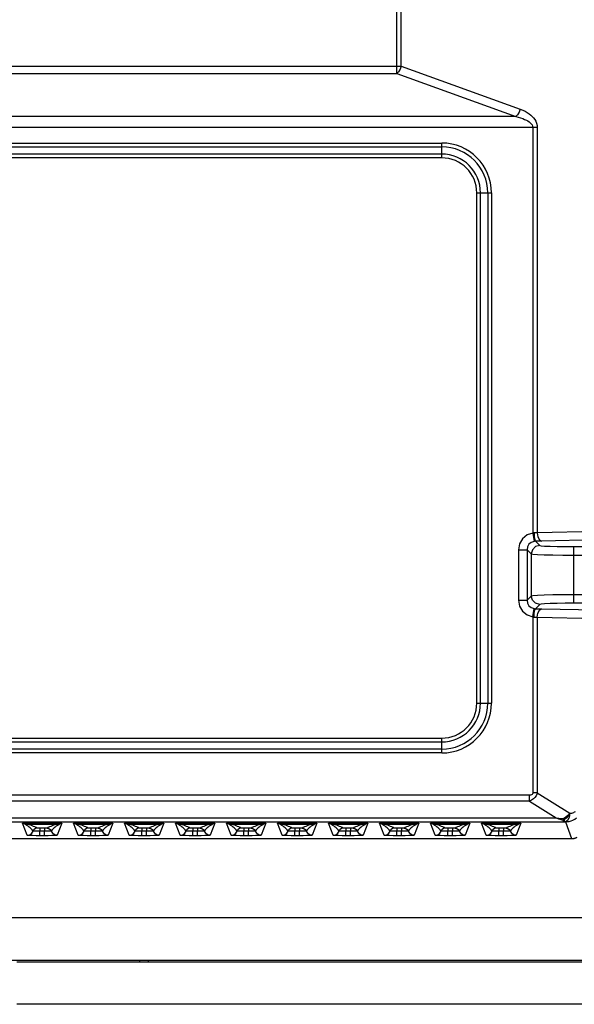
# Model space of a CAD drawing. Header units: millimetres. Extents: x 26456 to 27930, y -18123 to -17119.
# Tile 31 of 96: x 26656 to 26722, y -17450 to -17334. Entities that reach past the tile are written whole.
import ezdxf

# ---------------------------------------------------------------- set-up
doc = ezdxf.new("R2010")
doc.units = ezdxf.units.MM
for name, color, linetype in [('HG1-Y31201-Y31202SOLIDLINE', 7, 'Continuous'), ('LJ-Y31201-23SOLIDLINE', 7, 'Continuous'), ('LJ-Y31201-27SOLIDLINE', 7, 'Continuous'), ('LJ-Y31202-13SOLIDLINE', 7, 'Continuous')]:
    doc.layers.add(name, color=color, linetype=linetype)

msp = doc.modelspace()

# ---------------------------------------------------------------- linework, layer by layer
at = {"layer": 'HG1-Y31201-Y31202SOLIDLINE', "color": 7}
for p, q in [((26700.63, -17340.61), (26700.63, -17277.24)), ((26701.16, -17339.75), (26701.16, -17278.15)), ((26611.5, -17339.75), (26701.16, -17339.75)), ((26611.5, -17340.61), (26700.63, -17340.61)), ((26700.63, -17340.61), (26714.63, -17345.67)), ((26701.16, -17339.75), (26715.16, -17344.8)), ((26714.63, -17345.67), (26597.21, -17345.67)), ((26717.16, -17346.96), (26594.68, -17346.96)), ((26716.63, -17346.96), (26716.63, -17394.66)), ((26717.16, -17346.96), (26717.16, -17394.62)), ((26605.92, -17348.8), (26705.92, -17348.8)), ((26705.92, -17350.53), (26705.92, -17348.8)), ((26605.92, -17349.23), (26705.92, -17349.23)), ((26705.92, -17350.09), (26605.92, -17350.09)), ((26705.92, -17350.53), (26605.92, -17350.53)), ((26710.06, -17354.66), (26711.79, -17354.66)), ((26710.06, -17414.66), (26710.06, -17354.66)), ((26710.49, -17414.66), (26710.49, -17354.66)), ((26711.36, -17354.66), (26711.36, -17414.66)), ((26711.79, -17354.66), (26711.79, -17414.66)), ((26716.63, -17394.66), (26716.79, -17395.64)), ((26736.44, -17394.2), (26717.16, -17394.62)), ((26716.95, -17395.63), (26717.45, -17396.12)), ((26736.97, -17395.2), (26717.69, -17395.62)), ((26721.45, -17396.26), (26732.4, -17396.26)), ((26721.45, -17402.93), (26721.45, -17396.26)), ((26714.96, -17396.63), (26715.96, -17396.63)), ((26714.96, -17396.63), (26714.96, -17402.56)), ((26715.96, -17396.63), (26716.45, -17397.12)), ((26715.96, -17396.63), (26715.96, -17402.56)), ((26716.45, -17397.12), (26716.45, -17402.07)), ((26721.45, -17397.26), (26732.4, -17397.26)), ((26716.45, -17402.07), (26715.96, -17402.56)), ((26732.4, -17401.93), (26721.45, -17401.93)), ((26714.96, -17402.56), (26715.96, -17402.56)), ((26717.45, -17403.07), (26716.95, -17403.56)), ((26732.4, -17402.93), (26721.45, -17402.93)), ((26716.63, -17404.53), (26716.79, -17403.55)), ((26717.69, -17403.57), (26736.97, -17403.99)), ((26716.63, -17404.53), (26716.63, -17425.23)), ((26717.16, -17404.57), (26736.44, -17404.99)), ((26717.16, -17404.57), (26717.16, -17425.23)), ((26710.06, -17414.66), (26711.79, -17414.66)), ((26605.92, -17418.8), (26705.92, -17418.8)), ((26605.92, -17419.23), (26705.92, -17419.23)), ((26705.92, -17420.53), (26705.92, -17418.8)), ((26705.92, -17420.09), (26605.92, -17420.09)), ((26705.92, -17420.53), (26605.92, -17420.53)), ((26717.16, -17425.23), (26716.63, -17425.23)), ((26717.16, -17425.23), (26720.99, -17427.62)), ((26716.25, -17425.51), (26595.59, -17425.51)), ((26716.25, -17426.22), (26595.59, -17426.22)), ((26716.25, -17426.22), (26716.25, -17425.51)), ((26716.25, -17426.22), (26719.39, -17428.18)), ((26591.54, -17428.62), (26720.31, -17428.62)), ((26592.45, -17428.18), (26719.39, -17428.18)), ((26720.31, -17428.62), (26720.48, -17428.62)), ((26720.48, -17428.62), (26721.19, -17430.59)), ((26661.22, -17428.78), (26656.62, -17428.78)), ((26657.16, -17430.22), (26656.62, -17428.78)), ((26660.74, -17428.93), (26657.11, -17428.93)), ((26658.66, -17429.39), (26658.52, -17429.39)), ((26659.27, -17429.39), (26658.66, -17429.39)), ((26658.66, -17429.39), (26658.66, -17429.75)), ((26658.66, -17430.27), (26658.66, -17429.75)), ((26659.18, -17429.39), (26659.18, -17429.75)), ((26659.18, -17430.27), (26659.18, -17429.75)), ((26659.4, -17429.39), (26659.27, -17429.39)), ((26661.22, -17428.78), (26660.68, -17430.22)), ((26667.22, -17428.78), (26662.62, -17428.78)), ((26663.16, -17430.22), (26662.62, -17428.78)), ((26666.74, -17428.93), (26663.11, -17428.93)), ((26664.66, -17429.39), (26664.52, -17429.39)), ((26665.27, -17429.39), (26664.66, -17429.39)), ((26664.66, -17429.39), (26664.66, -17429.75)), ((26664.66, -17430.27), (26664.66, -17429.75)), ((26665.18, -17429.39), (26665.18, -17429.75)), ((26665.18, -17430.27), (26665.18, -17429.75)), ((26665.4, -17429.39), (26665.27, -17429.39)), ((26667.22, -17428.78), (26666.68, -17430.22)), ((26673.22, -17428.78), (26668.62, -17428.78)), ((26669.16, -17430.22), (26668.62, -17428.78)), ((26672.74, -17428.93), (26669.11, -17428.93)), ((26670.66, -17429.39), (26670.52, -17429.39)), ((26671.27, -17429.39), (26670.66, -17429.39)), ((26670.66, -17429.39), (26670.66, -17429.75)), ((26670.66, -17430.27), (26670.66, -17429.75)), ((26671.18, -17429.39), (26671.18, -17429.75)), ((26671.18, -17430.27), (26671.18, -17429.75)), ((26671.4, -17429.39), (26671.27, -17429.39)), ((26673.22, -17428.78), (26672.68, -17430.22)), ((26679.22, -17428.78), (26674.62, -17428.78)), ((26675.16, -17430.22), (26674.62, -17428.78)), ((26678.74, -17428.93), (26675.11, -17428.93)), ((26676.66, -17429.39), (26676.52, -17429.39)), ((26677.27, -17429.39), (26676.66, -17429.39)), ((26676.66, -17429.39), (26676.66, -17429.75)), ((26676.66, -17430.27), (26676.66, -17429.75)), ((26677.18, -17429.39), (26677.18, -17429.75)), ((26677.18, -17430.27), (26677.18, -17429.75)), ((26677.4, -17429.39), (26677.27, -17429.39)), ((26679.22, -17428.78), (26678.68, -17430.22)), ((26685.22, -17428.78), (26680.62, -17428.78)), ((26681.16, -17430.22), (26680.62, -17428.78)), ((26684.74, -17428.93), (26681.11, -17428.93)), ((26682.66, -17429.39), (26682.52, -17429.39)), ((26683.27, -17429.39), (26682.66, -17429.39)), ((26682.66, -17429.39), (26682.66, -17429.75)), ((26682.66, -17430.27), (26682.66, -17429.75)), ((26683.18, -17429.39), (26683.18, -17429.75)), ((26683.18, -17430.27), (26683.18, -17429.75)), ((26683.4, -17429.39), (26683.27, -17429.39)), ((26685.22, -17428.78), (26684.68, -17430.22)), ((26691.22, -17428.78), (26686.62, -17428.78)), ((26687.16, -17430.22), (26686.62, -17428.78)), ((26690.74, -17428.93), (26687.11, -17428.93)), ((26688.66, -17429.39), (26688.52, -17429.39)), ((26689.27, -17429.39), (26688.66, -17429.39)), ((26688.66, -17429.39), (26688.66, -17429.75)), ((26688.66, -17430.27), (26688.66, -17429.75)), ((26689.18, -17429.39), (26689.18, -17429.75)), ((26689.18, -17430.27), (26689.18, -17429.75)), ((26689.4, -17429.39), (26689.27, -17429.39)), ((26691.22, -17428.78), (26690.68, -17430.22)), ((26697.22, -17428.78), (26692.62, -17428.78)), ((26693.16, -17430.22), (26692.62, -17428.78)), ((26696.74, -17428.93), (26693.11, -17428.93)), ((26694.66, -17429.39), (26694.52, -17429.39)), ((26695.27, -17429.39), (26694.66, -17429.39)), ((26694.66, -17429.39), (26694.66, -17429.75)), ((26694.66, -17430.27), (26694.66, -17429.75)), ((26695.18, -17429.39), (26695.18, -17429.75)), ((26695.18, -17430.27), (26695.18, -17429.75)), ((26695.4, -17429.39), (26695.27, -17429.39)), ((26697.22, -17428.78), (26696.68, -17430.22)), ((26703.22, -17428.78), (26698.62, -17428.78)), ((26699.16, -17430.22), (26698.62, -17428.78)), ((26702.74, -17428.93), (26699.11, -17428.93)), ((26700.66, -17429.39), (26700.52, -17429.39)), ((26701.27, -17429.39), (26700.66, -17429.39)), ((26700.66, -17429.39), (26700.66, -17429.75)), ((26700.66, -17430.27), (26700.66, -17429.75)), ((26701.18, -17429.39), (26701.18, -17429.75)), ((26701.18, -17430.27), (26701.18, -17429.75)), ((26701.4, -17429.39), (26701.27, -17429.39)), ((26703.22, -17428.78), (26702.68, -17430.22)), ((26709.22, -17428.78), (26704.62, -17428.78)), ((26705.16, -17430.22), (26704.62, -17428.78)), ((26708.74, -17428.93), (26705.11, -17428.93)), ((26706.66, -17429.39), (26706.52, -17429.39)), ((26707.27, -17429.39), (26706.66, -17429.39)), ((26706.66, -17429.39), (26706.66, -17429.75)), ((26706.66, -17430.27), (26706.66, -17429.75)), ((26707.18, -17429.39), (26707.18, -17429.75)), ((26707.18, -17430.27), (26707.18, -17429.75)), ((26707.4, -17429.39), (26707.27, -17429.39)), ((26709.22, -17428.78), (26708.68, -17430.22)), ((26715.22, -17428.78), (26710.62, -17428.78)), ((26711.16, -17430.22), (26710.62, -17428.78)), ((26714.74, -17428.93), (26711.11, -17428.93)), ((26712.66, -17429.39), (26712.52, -17429.39)), ((26713.27, -17429.39), (26712.66, -17429.39)), ((26712.66, -17429.39), (26712.66, -17429.75)), ((26712.66, -17430.27), (26712.66, -17429.75)), ((26713.18, -17429.39), (26713.18, -17429.75)), ((26713.18, -17430.27), (26713.18, -17429.75)), ((26713.4, -17429.39), (26713.27, -17429.39)), ((26715.22, -17428.78), (26714.68, -17430.22)), ((26590.65, -17430.59), (26721.19, -17430.59)), ((26590.65, -17430.6), (26721.19, -17430.6)), ((26659.18, -17430.27), (26658.66, -17430.27)), ((26665.18, -17430.27), (26664.66, -17430.27)), ((26671.18, -17430.27), (26670.66, -17430.27)), ((26677.18, -17430.27), (26676.66, -17430.27)), ((26683.18, -17430.27), (26682.66, -17430.27)), ((26689.18, -17430.27), (26688.66, -17430.27)), ((26695.18, -17430.27), (26694.66, -17430.27)), ((26701.18, -17430.27), (26700.66, -17430.27)), ((26707.18, -17430.27), (26706.66, -17430.27)), ((26713.18, -17430.27), (26712.66, -17430.27)), ((26721.19, -17430.6), (26721.19, -17430.59)), ((26721.19, -17430.6), (26721.52, -17430.6))]:
    msp.add_line(p, q, dxfattribs=at)
for points in [[(26701.16, -17339.75), (26701.03, -17340.1), (26700.84, -17340.4), (26700.63, -17340.61)], [(26715.16, -17344.8), (26715.03, -17345.15), (26714.85, -17345.45), (26714.63, -17345.67)], [(26715.16, -17344.8), (26715.46, -17344.92), (26715.74, -17345.05), (26715.99, -17345.2), (26716.21, -17345.35), (26716.41, -17345.51), (26716.58, -17345.67), (26716.73, -17345.84), (26716.87, -17346.02), (26716.99, -17346.23), (26717.08, -17346.46), (26717.14, -17346.71), (26717.16, -17346.96)], [(26714.63, -17345.67), (26714.93, -17345.74), (26715.21, -17345.82), (26715.46, -17345.9), (26715.68, -17346), (26715.88, -17346.09), (26716.05, -17346.19), (26716.2, -17346.29), (26716.34, -17346.4), (26716.46, -17346.52), (26716.55, -17346.66), (26716.61, -17346.81), (26716.63, -17346.96)], [(26716.63, -17394.66), (26715.97, -17394.89), (26715.43, -17395.34), (26715.08, -17395.94), (26714.96, -17396.63)], [(26716.79, -17394.63), (26716.72, -17394.64), (26716.63, -17394.66)], [(26717.16, -17394.62), (26716.98, -17394.62), (26716.79, -17394.63)], [(26716.79, -17394.63), (26716.82, -17395.12), (26716.88, -17395.48), (26716.95, -17395.63)], [(26717.16, -17394.62), (26717.24, -17395.11), (26717.43, -17395.47), (26717.69, -17395.62)], [(26716.79, -17395.64), (26716.46, -17395.76), (26716.19, -17395.98), (26716.02, -17396.28), (26715.96, -17396.63)], [(26717.45, -17396.12), (26716.95, -17396.26), (26716.59, -17396.62), (26716.45, -17397.12)], [(26716.95, -17395.63), (26716.88, -17395.63), (26716.79, -17395.64)], [(26717.69, -17395.62), (26717.34, -17395.62), (26716.95, -17395.63)], [(26717.45, -17396.12), (26717.62, -17396.16), (26718.03, -17396.19), (26718.67, -17396.22), (26719.49, -17396.24), (26720.44, -17396.26), (26721.45, -17396.26)], [(26716.45, -17397.12), (26716.66, -17397.16), (26717.18, -17397.19), (26717.98, -17397.22), (26719, -17397.24), (26720.18, -17397.25), (26721.45, -17397.26)], [(26721.45, -17401.93), (26720.18, -17401.94), (26719, -17401.95), (26717.98, -17401.97), (26717.18, -17402), (26716.66, -17402.03), (26716.45, -17402.07)], [(26717.45, -17403.07), (26716.95, -17402.93), (26716.59, -17402.57), (26716.45, -17402.07)], [(26714.96, -17402.56), (26715.08, -17403.25), (26715.43, -17403.85), (26715.97, -17404.3), (26716.63, -17404.53)], [(26715.96, -17402.56), (26716.02, -17402.91), (26716.19, -17403.21), (26716.46, -17403.43), (26716.79, -17403.55)], [(26721.45, -17402.93), (26720.44, -17402.93), (26719.49, -17402.95), (26718.67, -17402.97), (26718.03, -17403), (26717.62, -17403.03), (26717.45, -17403.07)], [(26716.79, -17403.55), (26716.85, -17403.56), (26716.9, -17403.56), (26716.95, -17403.56)], [(26716.79, -17404.56), (26716.82, -17404.07), (26716.88, -17403.71), (26716.95, -17403.56)], [(26716.95, -17403.56), (26717.34, -17403.57), (26717.69, -17403.57)], [(26717.16, -17404.57), (26717.24, -17404.08), (26717.43, -17403.72), (26717.69, -17403.57)], [(26716.63, -17404.53), (26716.68, -17404.55), (26716.74, -17404.56), (26716.79, -17404.56)], [(26716.79, -17404.56), (26716.98, -17404.57), (26717.16, -17404.57)], [(26716.63, -17425.23), (26716.63, -17425.29), (26716.6, -17425.35), (26716.56, -17425.41), (26716.48, -17425.47), (26716.38, -17425.5), (26716.25, -17425.51)], [(26717.16, -17425.23), (26717.1, -17425.39), (26717.02, -17425.57), (26716.89, -17425.76), (26716.72, -17425.94), (26716.5, -17426.1), (26716.25, -17426.22)], [(26720.99, -17427.62), (26721.12, -17427.62), (26721.23, -17427.6), (26721.34, -17427.57), (26721.45, -17427.53), (26721.56, -17427.47), (26721.65, -17427.4)], [(26719.39, -17428.18), (26719.71, -17428.22), (26720.01, -17428.25), (26720.28, -17428.26)], [(26719.39, -17428.18), (26719.68, -17428.29), (26719.94, -17428.37), (26720.18, -17428.45)], [(26720.28, -17428.26), (26720.24, -17428.34), (26720.21, -17428.4), (26720.18, -17428.45)], [(26720.18, -17428.45), (26720.23, -17428.43), (26720.28, -17428.42), (26720.34, -17428.4)], [(26720.18, -17428.45), (26720.22, -17428.53), (26720.26, -17428.59), (26720.31, -17428.62)], [(26720.99, -17427.62), (26720.76, -17427.88), (26720.52, -17428.1), (26720.28, -17428.26)], [(26720.34, -17428.4), (26720.32, -17428.36), (26720.3, -17428.31), (26720.28, -17428.26)], [(26720.34, -17428.4), (26720.33, -17428.5), (26720.32, -17428.58), (26720.31, -17428.62)], [(26721.01, -17427.59), (26720.8, -17427.94), (26720.57, -17428.2), (26720.34, -17428.4)], [(26721.01, -17427.59), (26720.93, -17428.11), (26720.74, -17428.48), (26720.48, -17428.62)], [(26720.48, -17428.62), (26720.7, -17428.61), (26720.92, -17428.58), (26721.15, -17428.51), (26721.36, -17428.42), (26721.57, -17428.31), (26721.77, -17428.17)], [(26657.11, -17428.93), (26657, -17428.91), (26656.88, -17428.88), (26656.76, -17428.83), (26656.62, -17428.78)], [(26656.94, -17428.96), (26656.87, -17428.92), (26656.79, -17428.88), (26656.71, -17428.84), (26656.62, -17428.78)], [(26657.11, -17428.93), (26657.05, -17428.93), (26657, -17428.94), (26656.94, -17428.96)], [(26657.87, -17429.72), (26657.76, -17429.59), (26657.64, -17429.47), (26657.52, -17429.35), (26657.4, -17429.25), (26657.28, -17429.15), (26657.13, -17429.05), (26656.94, -17428.96)], [(26658.34, -17429.39), (26658.21, -17429.31), (26658.06, -17429.24), (26657.91, -17429.17), (26657.75, -17429.1), (26657.58, -17429.04), (26657.38, -17428.99), (26657.11, -17428.93)], [(26657.16, -17430.22), (26657.46, -17430.16), (26657.71, -17429.98), (26657.98, -17429.55)], [(26659.18, -17429.75), (26658.55, -17429.75), (26658.44, -17429.74), (26658.32, -17429.74), (26658.2, -17429.74), (26658.08, -17429.74), (26657.98, -17429.73), (26657.9, -17429.73), (26657.87, -17429.72)], [(26658.34, -17429.39), (26658.14, -17429.43), (26657.98, -17429.55)], [(26658.52, -17429.39), (26658.43, -17429.39), (26658.39, -17429.39), (26658.35, -17429.39), (26658.34, -17429.39)], [(26659.97, -17429.72), (26659.97, -17429.73), (26659.94, -17429.73), (26659.89, -17429.73), (26659.82, -17429.74), (26659.71, -17429.74), (26659.57, -17429.74), (26659.39, -17429.74), (26659.18, -17429.75)], [(26659.5, -17429.39), (26659.5, -17429.39), (26659.49, -17429.39), (26659.47, -17429.39), (26659.44, -17429.39), (26659.4, -17429.39)], [(26660.74, -17428.93), (26660.46, -17428.99), (26660.26, -17429.04), (26660.09, -17429.1), (26659.93, -17429.17), (26659.78, -17429.24), (26659.64, -17429.31), (26659.5, -17429.39)], [(26659.5, -17429.39), (26659.7, -17429.43), (26659.87, -17429.55), (26660.13, -17429.98)], [(26660.9, -17428.96), (26660.71, -17429.05), (26660.57, -17429.15), (26660.44, -17429.25), (26660.32, -17429.35), (26660.2, -17429.47), (26660.09, -17429.59), (26659.97, -17429.72)], [(26661.22, -17428.78), (26661.09, -17428.83), (26660.96, -17428.88), (26660.85, -17428.91), (26660.74, -17428.93)], [(26660.74, -17428.93), (26660.79, -17428.93), (26660.85, -17428.94), (26660.9, -17428.96)], [(26661.22, -17428.78), (26661.13, -17428.84), (26661.05, -17428.88), (26660.97, -17428.92), (26660.9, -17428.96)], [(26663.11, -17428.93), (26663, -17428.91), (26662.88, -17428.88), (26662.76, -17428.83), (26662.62, -17428.78)], [(26662.94, -17428.96), (26662.87, -17428.92), (26662.79, -17428.88), (26662.71, -17428.84), (26662.62, -17428.78)], [(26663.11, -17428.93), (26663.05, -17428.93), (26663, -17428.94), (26662.94, -17428.96)], [(26663.87, -17429.72), (26663.76, -17429.59), (26663.64, -17429.47), (26663.52, -17429.35), (26663.4, -17429.25), (26663.28, -17429.15), (26663.13, -17429.05), (26662.94, -17428.96)], [(26664.34, -17429.39), (26664.21, -17429.31), (26664.06, -17429.24), (26663.91, -17429.17), (26663.75, -17429.1), (26663.58, -17429.04), (26663.38, -17428.99), (26663.11, -17428.93)], [(26663.16, -17430.22), (26663.46, -17430.16), (26663.71, -17429.98), (26663.98, -17429.55)], [(26665.18, -17429.75), (26664.55, -17429.75), (26664.44, -17429.74), (26664.32, -17429.74), (26664.2, -17429.74), (26664.08, -17429.74), (26663.98, -17429.73), (26663.9, -17429.73), (26663.87, -17429.72)], [(26664.34, -17429.39), (26664.14, -17429.43), (26663.98, -17429.55)], [(26664.52, -17429.39), (26664.43, -17429.39), (26664.39, -17429.39), (26664.35, -17429.39), (26664.34, -17429.39)], [(26665.97, -17429.72), (26665.97, -17429.73), (26665.94, -17429.73), (26665.89, -17429.73), (26665.82, -17429.74), (26665.71, -17429.74), (26665.57, -17429.74), (26665.39, -17429.74), (26665.18, -17429.75)], [(26665.5, -17429.39), (26665.5, -17429.39), (26665.49, -17429.39), (26665.47, -17429.39), (26665.44, -17429.39), (26665.4, -17429.39)], [(26666.74, -17428.93), (26666.46, -17428.99), (26666.26, -17429.04), (26666.09, -17429.1), (26665.93, -17429.17), (26665.78, -17429.24), (26665.64, -17429.31), (26665.5, -17429.39)], [(26665.5, -17429.39), (26665.7, -17429.43), (26665.87, -17429.55), (26666.13, -17429.98)], [(26666.9, -17428.96), (26666.71, -17429.05), (26666.57, -17429.15), (26666.44, -17429.25), (26666.32, -17429.35), (26666.2, -17429.47), (26666.09, -17429.59), (26665.97, -17429.72)], [(26667.22, -17428.78), (26667.09, -17428.83), (26666.96, -17428.88), (26666.85, -17428.91), (26666.74, -17428.93)], [(26666.74, -17428.93), (26666.79, -17428.93), (26666.85, -17428.94), (26666.9, -17428.96)], [(26667.22, -17428.78), (26667.13, -17428.84), (26667.05, -17428.88), (26666.97, -17428.92), (26666.9, -17428.96)], [(26669.11, -17428.93), (26669, -17428.91), (26668.88, -17428.88), (26668.76, -17428.83), (26668.62, -17428.78)], [(26668.94, -17428.96), (26668.87, -17428.92), (26668.79, -17428.88), (26668.71, -17428.84), (26668.62, -17428.78)], [(26669.11, -17428.93), (26669.05, -17428.93), (26669, -17428.94), (26668.94, -17428.96)], [(26669.87, -17429.72), (26669.76, -17429.59), (26669.64, -17429.47), (26669.52, -17429.35), (26669.4, -17429.25), (26669.28, -17429.15), (26669.13, -17429.05), (26668.94, -17428.96)], [(26670.34, -17429.39), (26670.21, -17429.31), (26670.06, -17429.24), (26669.91, -17429.17), (26669.75, -17429.1), (26669.58, -17429.04), (26669.38, -17428.99), (26669.11, -17428.93)], [(26669.16, -17430.22), (26669.46, -17430.16), (26669.71, -17429.98), (26669.98, -17429.55)], [(26671.18, -17429.75), (26670.55, -17429.75), (26670.44, -17429.74), (26670.32, -17429.74), (26670.2, -17429.74), (26670.08, -17429.74), (26669.98, -17429.73), (26669.9, -17429.73), (26669.87, -17429.72)], [(26670.34, -17429.39), (26670.14, -17429.43), (26669.98, -17429.55)], [(26670.52, -17429.39), (26670.43, -17429.39), (26670.39, -17429.39), (26670.35, -17429.39), (26670.34, -17429.39)], [(26671.97, -17429.72), (26671.97, -17429.73), (26671.94, -17429.73), (26671.89, -17429.73), (26671.82, -17429.74), (26671.71, -17429.74), (26671.57, -17429.74), (26671.39, -17429.74), (26671.18, -17429.75)], [(26671.5, -17429.39), (26671.5, -17429.39), (26671.49, -17429.39), (26671.47, -17429.39), (26671.44, -17429.39), (26671.4, -17429.39)], [(26672.74, -17428.93), (26672.46, -17428.99), (26672.26, -17429.04), (26672.09, -17429.1), (26671.93, -17429.17), (26671.78, -17429.24), (26671.64, -17429.31), (26671.5, -17429.39)], [(26671.5, -17429.39), (26671.7, -17429.43), (26671.87, -17429.55), (26672.13, -17429.98)], [(26672.9, -17428.96), (26672.71, -17429.05), (26672.57, -17429.15), (26672.44, -17429.25), (26672.32, -17429.35), (26672.2, -17429.47), (26672.09, -17429.59), (26671.97, -17429.72)], [(26673.22, -17428.78), (26673.09, -17428.83), (26672.96, -17428.88), (26672.85, -17428.91), (26672.74, -17428.93)], [(26672.74, -17428.93), (26672.79, -17428.93), (26672.85, -17428.94), (26672.9, -17428.96)], [(26673.22, -17428.78), (26673.13, -17428.84), (26673.05, -17428.88), (26672.97, -17428.92), (26672.9, -17428.96)], [(26675.11, -17428.93), (26675, -17428.91), (26674.88, -17428.88), (26674.76, -17428.83), (26674.62, -17428.78)], [(26674.94, -17428.96), (26674.87, -17428.92), (26674.79, -17428.88), (26674.71, -17428.84), (26674.62, -17428.78)], [(26675.11, -17428.93), (26675.05, -17428.93), (26675, -17428.94), (26674.94, -17428.96)], [(26675.87, -17429.72), (26675.76, -17429.59), (26675.64, -17429.47), (26675.52, -17429.35), (26675.4, -17429.25), (26675.28, -17429.15), (26675.13, -17429.05), (26674.94, -17428.96)], [(26676.34, -17429.39), (26676.21, -17429.31), (26676.06, -17429.24), (26675.91, -17429.17), (26675.75, -17429.1), (26675.58, -17429.04), (26675.38, -17428.99), (26675.11, -17428.93)], [(26675.16, -17430.22), (26675.46, -17430.16), (26675.71, -17429.98), (26675.98, -17429.55)], [(26677.18, -17429.75), (26676.55, -17429.75), (26676.44, -17429.74), (26676.32, -17429.74), (26676.2, -17429.74), (26676.08, -17429.74), (26675.98, -17429.73), (26675.9, -17429.73), (26675.87, -17429.72)], [(26676.34, -17429.39), (26676.14, -17429.43), (26675.98, -17429.55)], [(26676.52, -17429.39), (26676.43, -17429.39), (26676.39, -17429.39), (26676.35, -17429.39), (26676.34, -17429.39)], [(26677.97, -17429.72), (26677.97, -17429.73), (26677.94, -17429.73), (26677.89, -17429.73), (26677.82, -17429.74), (26677.71, -17429.74), (26677.57, -17429.74), (26677.39, -17429.74), (26677.18, -17429.75)], [(26677.5, -17429.39), (26677.5, -17429.39), (26677.49, -17429.39), (26677.47, -17429.39), (26677.44, -17429.39), (26677.4, -17429.39)], [(26678.74, -17428.93), (26678.46, -17428.99), (26678.26, -17429.04), (26678.09, -17429.1), (26677.93, -17429.17), (26677.78, -17429.24), (26677.64, -17429.31), (26677.5, -17429.39)], [(26677.5, -17429.39), (26677.7, -17429.43), (26677.87, -17429.55), (26678.13, -17429.98)], [(26678.9, -17428.96), (26678.71, -17429.05), (26678.57, -17429.15), (26678.44, -17429.25), (26678.32, -17429.35), (26678.2, -17429.47), (26678.09, -17429.59), (26677.97, -17429.72)], [(26679.22, -17428.78), (26679.09, -17428.83), (26678.96, -17428.88), (26678.85, -17428.91), (26678.74, -17428.93)], [(26678.74, -17428.93), (26678.79, -17428.93), (26678.85, -17428.94), (26678.9, -17428.96)], [(26679.22, -17428.78), (26679.13, -17428.84), (26679.05, -17428.88), (26678.97, -17428.92), (26678.9, -17428.96)], [(26681.11, -17428.93), (26681, -17428.91), (26680.88, -17428.88), (26680.76, -17428.83), (26680.62, -17428.78)], [(26680.94, -17428.96), (26680.87, -17428.92), (26680.79, -17428.88), (26680.71, -17428.84), (26680.62, -17428.78)], [(26681.11, -17428.93), (26681.05, -17428.93), (26681, -17428.94), (26680.94, -17428.96)], [(26681.87, -17429.72), (26681.76, -17429.59), (26681.64, -17429.47), (26681.52, -17429.35), (26681.4, -17429.25), (26681.28, -17429.15), (26681.13, -17429.05), (26680.94, -17428.96)], [(26682.34, -17429.39), (26682.21, -17429.31), (26682.06, -17429.24), (26681.91, -17429.17), (26681.75, -17429.1), (26681.58, -17429.04), (26681.38, -17428.99), (26681.11, -17428.93)], [(26681.16, -17430.22), (26681.46, -17430.16), (26681.71, -17429.98), (26681.98, -17429.55)], [(26683.18, -17429.75), (26682.55, -17429.75), (26682.44, -17429.74), (26682.32, -17429.74), (26682.2, -17429.74), (26682.08, -17429.74), (26681.98, -17429.73), (26681.9, -17429.73), (26681.87, -17429.72)], [(26682.34, -17429.39), (26682.14, -17429.43), (26681.98, -17429.55)], [(26682.52, -17429.39), (26682.43, -17429.39), (26682.39, -17429.39), (26682.35, -17429.39), (26682.34, -17429.39)], [(26683.97, -17429.72), (26683.97, -17429.73), (26683.94, -17429.73), (26683.89, -17429.73), (26683.82, -17429.74), (26683.71, -17429.74), (26683.57, -17429.74), (26683.39, -17429.74), (26683.18, -17429.75)], [(26683.5, -17429.39), (26683.5, -17429.39), (26683.49, -17429.39), (26683.47, -17429.39), (26683.44, -17429.39), (26683.4, -17429.39)], [(26684.74, -17428.93), (26684.46, -17428.99), (26684.26, -17429.04), (26684.09, -17429.1), (26683.93, -17429.17), (26683.78, -17429.24), (26683.64, -17429.31), (26683.5, -17429.39)], [(26683.5, -17429.39), (26683.7, -17429.43), (26683.87, -17429.55), (26684.13, -17429.98)], [(26684.9, -17428.96), (26684.71, -17429.05), (26684.57, -17429.15), (26684.44, -17429.25), (26684.32, -17429.35), (26684.2, -17429.47), (26684.09, -17429.59), (26683.97, -17429.72)], [(26685.22, -17428.78), (26685.09, -17428.83), (26684.96, -17428.88), (26684.85, -17428.91), (26684.74, -17428.93)], [(26684.74, -17428.93), (26684.79, -17428.93), (26684.85, -17428.94), (26684.9, -17428.96)], [(26685.22, -17428.78), (26685.13, -17428.84), (26685.05, -17428.88), (26684.97, -17428.92), (26684.9, -17428.96)], [(26687.11, -17428.93), (26687, -17428.91), (26686.88, -17428.88), (26686.76, -17428.83), (26686.62, -17428.78)], [(26686.94, -17428.96), (26686.87, -17428.92), (26686.79, -17428.88), (26686.71, -17428.84), (26686.62, -17428.78)], [(26687.11, -17428.93), (26687.05, -17428.93), (26687, -17428.94), (26686.94, -17428.96)], [(26687.87, -17429.72), (26687.76, -17429.59), (26687.64, -17429.47), (26687.52, -17429.35), (26687.4, -17429.25), (26687.28, -17429.15), (26687.13, -17429.05), (26686.94, -17428.96)], [(26688.34, -17429.39), (26688.21, -17429.31), (26688.06, -17429.24), (26687.91, -17429.17), (26687.75, -17429.1), (26687.58, -17429.04), (26687.38, -17428.99), (26687.11, -17428.93)], [(26687.16, -17430.22), (26687.46, -17430.16), (26687.71, -17429.98), (26687.98, -17429.55)], [(26689.18, -17429.75), (26688.55, -17429.75), (26688.44, -17429.74), (26688.32, -17429.74), (26688.2, -17429.74), (26688.08, -17429.74), (26687.98, -17429.73), (26687.9, -17429.73), (26687.87, -17429.72)], [(26688.34, -17429.39), (26688.14, -17429.43), (26687.98, -17429.55)], [(26688.52, -17429.39), (26688.43, -17429.39), (26688.39, -17429.39), (26688.35, -17429.39), (26688.34, -17429.39)], [(26689.97, -17429.72), (26689.97, -17429.73), (26689.94, -17429.73), (26689.89, -17429.73), (26689.82, -17429.74), (26689.71, -17429.74), (26689.57, -17429.74), (26689.39, -17429.74), (26689.18, -17429.75)], [(26689.5, -17429.39), (26689.5, -17429.39), (26689.49, -17429.39), (26689.47, -17429.39), (26689.44, -17429.39), (26689.4, -17429.39)], [(26690.74, -17428.93), (26690.46, -17428.99), (26690.26, -17429.04), (26690.09, -17429.1), (26689.93, -17429.17), (26689.78, -17429.24), (26689.64, -17429.31), (26689.5, -17429.39)], [(26689.5, -17429.39), (26689.7, -17429.43), (26689.87, -17429.55), (26690.13, -17429.98)], [(26690.9, -17428.96), (26690.71, -17429.05), (26690.57, -17429.15), (26690.44, -17429.25), (26690.32, -17429.35), (26690.2, -17429.47), (26690.09, -17429.59), (26689.97, -17429.72)], [(26691.22, -17428.78), (26691.09, -17428.83), (26690.96, -17428.88), (26690.85, -17428.91), (26690.74, -17428.93)], [(26690.74, -17428.93), (26690.79, -17428.93), (26690.85, -17428.94), (26690.9, -17428.96)], [(26691.22, -17428.78), (26691.13, -17428.84), (26691.05, -17428.88), (26690.97, -17428.92), (26690.9, -17428.96)], [(26693.11, -17428.93), (26693, -17428.91), (26692.88, -17428.88), (26692.76, -17428.83), (26692.62, -17428.78)], [(26692.94, -17428.96), (26692.87, -17428.92), (26692.79, -17428.88), (26692.71, -17428.84), (26692.62, -17428.78)], [(26693.11, -17428.93), (26693.05, -17428.93), (26693, -17428.94), (26692.94, -17428.96)], [(26693.87, -17429.72), (26693.76, -17429.59), (26693.64, -17429.47), (26693.52, -17429.35), (26693.4, -17429.25), (26693.28, -17429.15), (26693.13, -17429.05), (26692.94, -17428.96)], [(26694.34, -17429.39), (26694.21, -17429.31), (26694.06, -17429.24), (26693.91, -17429.17), (26693.75, -17429.1), (26693.58, -17429.04), (26693.38, -17428.99), (26693.11, -17428.93)], [(26693.16, -17430.22), (26693.46, -17430.16), (26693.71, -17429.98), (26693.98, -17429.55)], [(26695.18, -17429.75), (26694.55, -17429.75), (26694.44, -17429.74), (26694.32, -17429.74), (26694.2, -17429.74), (26694.08, -17429.74), (26693.98, -17429.73), (26693.9, -17429.73), (26693.87, -17429.72)], [(26694.34, -17429.39), (26694.14, -17429.43), (26693.98, -17429.55)], [(26694.52, -17429.39), (26694.43, -17429.39), (26694.39, -17429.39), (26694.35, -17429.39), (26694.34, -17429.39)], [(26695.97, -17429.72), (26695.97, -17429.73), (26695.94, -17429.73), (26695.89, -17429.73), (26695.82, -17429.74), (26695.71, -17429.74), (26695.57, -17429.74), (26695.39, -17429.74), (26695.18, -17429.75)], [(26695.5, -17429.39), (26695.5, -17429.39), (26695.49, -17429.39), (26695.47, -17429.39), (26695.44, -17429.39), (26695.4, -17429.39)], [(26696.74, -17428.93), (26696.46, -17428.99), (26696.26, -17429.04), (26696.09, -17429.1), (26695.93, -17429.17), (26695.78, -17429.24), (26695.64, -17429.31), (26695.5, -17429.39)], [(26695.5, -17429.39), (26695.7, -17429.43), (26695.87, -17429.55), (26696.13, -17429.98)], [(26696.9, -17428.96), (26696.71, -17429.05), (26696.57, -17429.15), (26696.44, -17429.25), (26696.32, -17429.35), (26696.2, -17429.47), (26696.09, -17429.59), (26695.97, -17429.72)], [(26697.22, -17428.78), (26697.09, -17428.83), (26696.96, -17428.88), (26696.85, -17428.91), (26696.74, -17428.93)], [(26696.74, -17428.93), (26696.79, -17428.93), (26696.85, -17428.94), (26696.9, -17428.96)], [(26697.22, -17428.78), (26697.13, -17428.84), (26697.05, -17428.88), (26696.97, -17428.92), (26696.9, -17428.96)], [(26699.11, -17428.93), (26699, -17428.91), (26698.88, -17428.88), (26698.76, -17428.83), (26698.62, -17428.78)], [(26698.94, -17428.96), (26698.87, -17428.92), (26698.79, -17428.88), (26698.71, -17428.84), (26698.62, -17428.78)], [(26699.11, -17428.93), (26699.05, -17428.93), (26699, -17428.94), (26698.94, -17428.96)], [(26699.87, -17429.72), (26699.76, -17429.59), (26699.64, -17429.47), (26699.52, -17429.35), (26699.4, -17429.25), (26699.28, -17429.15), (26699.13, -17429.05), (26698.94, -17428.96)], [(26700.34, -17429.39), (26700.21, -17429.31), (26700.06, -17429.24), (26699.91, -17429.17), (26699.75, -17429.1), (26699.58, -17429.04), (26699.38, -17428.99), (26699.11, -17428.93)], [(26699.16, -17430.22), (26699.46, -17430.16), (26699.71, -17429.98), (26699.98, -17429.55)], [(26701.18, -17429.75), (26700.55, -17429.75), (26700.44, -17429.74), (26700.32, -17429.74), (26700.2, -17429.74), (26700.08, -17429.74), (26699.98, -17429.73), (26699.9, -17429.73), (26699.87, -17429.72)], [(26700.34, -17429.39), (26700.14, -17429.43), (26699.98, -17429.55)], [(26700.52, -17429.39), (26700.43, -17429.39), (26700.39, -17429.39), (26700.35, -17429.39), (26700.34, -17429.39)], [(26701.97, -17429.72), (26701.97, -17429.73), (26701.94, -17429.73), (26701.89, -17429.73), (26701.82, -17429.74), (26701.71, -17429.74), (26701.57, -17429.74), (26701.39, -17429.74), (26701.18, -17429.75)], [(26701.5, -17429.39), (26701.5, -17429.39), (26701.49, -17429.39), (26701.47, -17429.39), (26701.44, -17429.39), (26701.4, -17429.39)], [(26702.74, -17428.93), (26702.46, -17428.99), (26702.26, -17429.04), (26702.09, -17429.1), (26701.93, -17429.17), (26701.78, -17429.24), (26701.64, -17429.31), (26701.5, -17429.39)], [(26701.5, -17429.39), (26701.7, -17429.43), (26701.87, -17429.55), (26702.13, -17429.98)], [(26702.9, -17428.96), (26702.71, -17429.05), (26702.57, -17429.15), (26702.44, -17429.25), (26702.32, -17429.35), (26702.2, -17429.47), (26702.09, -17429.59), (26701.97, -17429.72)], [(26703.22, -17428.78), (26703.09, -17428.83), (26702.96, -17428.88), (26702.85, -17428.91), (26702.74, -17428.93)], [(26702.74, -17428.93), (26702.79, -17428.93), (26702.85, -17428.94), (26702.9, -17428.96)], [(26703.22, -17428.78), (26703.13, -17428.84), (26703.05, -17428.88), (26702.97, -17428.92), (26702.9, -17428.96)], [(26705.11, -17428.93), (26705, -17428.91), (26704.88, -17428.88), (26704.76, -17428.83), (26704.62, -17428.78)], [(26704.94, -17428.96), (26704.87, -17428.92), (26704.79, -17428.88), (26704.71, -17428.84), (26704.62, -17428.78)], [(26705.11, -17428.93), (26705.05, -17428.93), (26705, -17428.94), (26704.94, -17428.96)], [(26705.87, -17429.72), (26705.76, -17429.59), (26705.64, -17429.47), (26705.52, -17429.35), (26705.4, -17429.25), (26705.28, -17429.15), (26705.13, -17429.05), (26704.94, -17428.96)], [(26706.34, -17429.39), (26706.21, -17429.31), (26706.06, -17429.24), (26705.91, -17429.17), (26705.75, -17429.1), (26705.58, -17429.04), (26705.38, -17428.99), (26705.11, -17428.93)], [(26705.16, -17430.22), (26705.46, -17430.16), (26705.71, -17429.98), (26705.98, -17429.55)], [(26707.18, -17429.75), (26706.55, -17429.75), (26706.44, -17429.74), (26706.32, -17429.74), (26706.2, -17429.74), (26706.08, -17429.74), (26705.98, -17429.73), (26705.9, -17429.73), (26705.87, -17429.72)], [(26706.34, -17429.39), (26706.14, -17429.43), (26705.98, -17429.55)], [(26706.52, -17429.39), (26706.43, -17429.39), (26706.39, -17429.39), (26706.35, -17429.39), (26706.34, -17429.39)], [(26707.97, -17429.72), (26707.97, -17429.73), (26707.94, -17429.73), (26707.89, -17429.73), (26707.82, -17429.74), (26707.71, -17429.74), (26707.57, -17429.74), (26707.39, -17429.74), (26707.18, -17429.75)], [(26707.5, -17429.39), (26707.5, -17429.39), (26707.49, -17429.39), (26707.47, -17429.39), (26707.44, -17429.39), (26707.4, -17429.39)], [(26708.74, -17428.93), (26708.46, -17428.99), (26708.26, -17429.04), (26708.09, -17429.1), (26707.93, -17429.17), (26707.78, -17429.24), (26707.64, -17429.31), (26707.5, -17429.39)], [(26707.5, -17429.39), (26707.7, -17429.43), (26707.87, -17429.55), (26708.13, -17429.98)], [(26708.9, -17428.96), (26708.71, -17429.05), (26708.57, -17429.15), (26708.44, -17429.25), (26708.32, -17429.35), (26708.2, -17429.47), (26708.09, -17429.59), (26707.97, -17429.72)], [(26709.22, -17428.78), (26709.09, -17428.83), (26708.96, -17428.88), (26708.85, -17428.91), (26708.74, -17428.93)], [(26708.74, -17428.93), (26708.79, -17428.93), (26708.85, -17428.94), (26708.9, -17428.96)], [(26709.22, -17428.78), (26709.13, -17428.84), (26709.05, -17428.88), (26708.97, -17428.92), (26708.9, -17428.96)], [(26711.11, -17428.93), (26711, -17428.91), (26710.88, -17428.88), (26710.76, -17428.83), (26710.62, -17428.78)], [(26710.94, -17428.96), (26710.87, -17428.92), (26710.79, -17428.88), (26710.71, -17428.84), (26710.62, -17428.78)], [(26711.11, -17428.93), (26711.05, -17428.93), (26711, -17428.94), (26710.94, -17428.96)], [(26711.87, -17429.72), (26711.76, -17429.59), (26711.64, -17429.47), (26711.52, -17429.35), (26711.4, -17429.25), (26711.28, -17429.15), (26711.13, -17429.05), (26710.94, -17428.96)], [(26712.34, -17429.39), (26712.21, -17429.31), (26712.06, -17429.24), (26711.91, -17429.17), (26711.75, -17429.1), (26711.58, -17429.04), (26711.38, -17428.99), (26711.11, -17428.93)], [(26711.16, -17430.22), (26711.46, -17430.16), (26711.71, -17429.98), (26711.98, -17429.55)], [(26713.18, -17429.75), (26712.55, -17429.75), (26712.44, -17429.74), (26712.32, -17429.74), (26712.2, -17429.74), (26712.08, -17429.74), (26711.98, -17429.73), (26711.9, -17429.73), (26711.87, -17429.72)], [(26712.34, -17429.39), (26712.14, -17429.43), (26711.98, -17429.55)], [(26712.52, -17429.39), (26712.43, -17429.39), (26712.39, -17429.39), (26712.35, -17429.39), (26712.34, -17429.39)], [(26713.97, -17429.72), (26713.97, -17429.73), (26713.94, -17429.73), (26713.89, -17429.73), (26713.82, -17429.74), (26713.71, -17429.74), (26713.57, -17429.74), (26713.39, -17429.74), (26713.18, -17429.75)], [(26713.5, -17429.39), (26713.5, -17429.39), (26713.49, -17429.39), (26713.47, -17429.39), (26713.44, -17429.39), (26713.4, -17429.39)], [(26714.74, -17428.93), (26714.46, -17428.99), (26714.26, -17429.04), (26714.09, -17429.1), (26713.93, -17429.17), (26713.78, -17429.24), (26713.64, -17429.31), (26713.5, -17429.39)], [(26713.5, -17429.39), (26713.7, -17429.43), (26713.87, -17429.55), (26714.13, -17429.98)], [(26714.9, -17428.96), (26714.71, -17429.05), (26714.57, -17429.15), (26714.44, -17429.25), (26714.32, -17429.35), (26714.2, -17429.47), (26714.09, -17429.59), (26713.97, -17429.72)], [(26715.22, -17428.78), (26715.09, -17428.83), (26714.96, -17428.88), (26714.85, -17428.91), (26714.74, -17428.93)], [(26714.74, -17428.93), (26714.79, -17428.93), (26714.85, -17428.94), (26714.9, -17428.96)], [(26715.22, -17428.78), (26715.13, -17428.84), (26715.05, -17428.88), (26714.97, -17428.92), (26714.9, -17428.96)], [(26658.66, -17430.27), (26658.2, -17430.27), (26657.79, -17430.26), (26657.46, -17430.25), (26657.24, -17430.24), (26657.16, -17430.22)], [(26660.68, -17430.22), (26660.6, -17430.24), (26660.39, -17430.25), (26660.06, -17430.26), (26659.64, -17430.27), (26659.18, -17430.27)], [(26660.68, -17430.22), (26660.38, -17430.16), (26660.13, -17429.98)], [(26664.66, -17430.27), (26664.2, -17430.27), (26663.79, -17430.26), (26663.46, -17430.25), (26663.24, -17430.24), (26663.16, -17430.22)], [(26666.68, -17430.22), (26666.6, -17430.24), (26666.39, -17430.25), (26666.06, -17430.26), (26665.64, -17430.27), (26665.18, -17430.27)], [(26666.68, -17430.22), (26666.38, -17430.16), (26666.13, -17429.98)], [(26670.66, -17430.27), (26670.2, -17430.27), (26669.79, -17430.26), (26669.46, -17430.25), (26669.24, -17430.24), (26669.16, -17430.22)], [(26672.68, -17430.22), (26672.6, -17430.24), (26672.39, -17430.25), (26672.06, -17430.26), (26671.64, -17430.27), (26671.18, -17430.27)], [(26672.68, -17430.22), (26672.38, -17430.16), (26672.13, -17429.98)], [(26676.66, -17430.27), (26676.2, -17430.27), (26675.79, -17430.26), (26675.46, -17430.25), (26675.24, -17430.24), (26675.16, -17430.22)], [(26678.68, -17430.22), (26678.6, -17430.24), (26678.39, -17430.25), (26678.06, -17430.26), (26677.64, -17430.27), (26677.18, -17430.27)], [(26678.68, -17430.22), (26678.38, -17430.16), (26678.13, -17429.98)], [(26682.66, -17430.27), (26682.2, -17430.27), (26681.79, -17430.26), (26681.46, -17430.25), (26681.24, -17430.24), (26681.16, -17430.22)], [(26684.68, -17430.22), (26684.6, -17430.24), (26684.39, -17430.25), (26684.06, -17430.26), (26683.64, -17430.27), (26683.18, -17430.27)], [(26684.68, -17430.22), (26684.38, -17430.16), (26684.13, -17429.98)], [(26688.66, -17430.27), (26688.2, -17430.27), (26687.79, -17430.26), (26687.46, -17430.25), (26687.24, -17430.24), (26687.16, -17430.22)], [(26690.68, -17430.22), (26690.6, -17430.24), (26690.39, -17430.25), (26690.06, -17430.26), (26689.64, -17430.27), (26689.18, -17430.27)], [(26690.68, -17430.22), (26690.38, -17430.16), (26690.13, -17429.98)], [(26694.66, -17430.27), (26694.2, -17430.27), (26693.79, -17430.26), (26693.46, -17430.25), (26693.24, -17430.24), (26693.16, -17430.22)], [(26696.68, -17430.22), (26696.6, -17430.24), (26696.39, -17430.25), (26696.06, -17430.26), (26695.64, -17430.27), (26695.18, -17430.27)], [(26696.68, -17430.22), (26696.38, -17430.16), (26696.13, -17429.98)], [(26700.66, -17430.27), (26700.2, -17430.27), (26699.79, -17430.26), (26699.46, -17430.25), (26699.24, -17430.24), (26699.16, -17430.22)], [(26702.68, -17430.22), (26702.6, -17430.24), (26702.39, -17430.25), (26702.06, -17430.26), (26701.64, -17430.27), (26701.18, -17430.27)], [(26702.68, -17430.22), (26702.38, -17430.16), (26702.13, -17429.98)], [(26706.66, -17430.27), (26706.2, -17430.27), (26705.79, -17430.26), (26705.46, -17430.25), (26705.24, -17430.24), (26705.16, -17430.22)], [(26708.68, -17430.22), (26708.6, -17430.24), (26708.39, -17430.25), (26708.06, -17430.26), (26707.64, -17430.27), (26707.18, -17430.27)], [(26708.68, -17430.22), (26708.38, -17430.16), (26708.13, -17429.98)], [(26712.66, -17430.27), (26712.2, -17430.27), (26711.79, -17430.26), (26711.46, -17430.25), (26711.24, -17430.24), (26711.16, -17430.22)], [(26714.68, -17430.22), (26714.6, -17430.24), (26714.39, -17430.25), (26714.06, -17430.26), (26713.64, -17430.27), (26713.18, -17430.27)], [(26714.68, -17430.22), (26714.38, -17430.16), (26714.13, -17429.98)], [(26721.19, -17430.59), (26721.25, -17430.59), (26721.3, -17430.59), (26721.36, -17430.59), (26721.42, -17430.58), (26721.49, -17430.57), (26721.55, -17430.55), (26721.61, -17430.54), (26721.67, -17430.52), (26721.74, -17430.5), (26721.8, -17430.47), (26721.87, -17430.44)]]:
    msp.add_lwpolyline(points, dxfattribs=at)
for centre, radius, start, end in [((26705.92, -17354.66), 5.87, 0, 90), ((26705.92, -17354.66), 5.43, 0, 90), ((26705.92, -17354.66), 4.57, 0, 90), ((26705.92, -17354.66), 4.13, 0, 90), ((26705.92, -17414.66), 5.87, 270, 0), ((26705.92, -17414.66), 5.43, 270, 0), ((26705.92, -17414.66), 4.57, 270, 0), ((26705.92, -17414.66), 4.13, 270, 0)]:
    msp.add_arc(centre, radius, start, end, dxfattribs=at)
at = {"layer": 'LJ-Y31201-23SOLIDLINE', "color": 7}
for p, q in [((26670.42, -17445.1), (26670.42, -17444.9)), ((26671.42, -17445.1), (26671.42, -17444.9))]:
    msp.add_line(p, q, dxfattribs=at)
at = {"layer": 'LJ-Y31201-27SOLIDLINE', "color": 7}
for p, q in [((26655.92, -17445.1), (26849.92, -17445.1)), ((26849.92, -17450.1), (26655.92, -17450.1))]:
    msp.add_line(p, q, dxfattribs=at)
at = {"layer": 'LJ-Y31202-13SOLIDLINE', "color": 255}
for p, q in [((26539.42, -17439.9), (26772.42, -17439.9)), ((26539.42, -17444.9), (26772.42, -17444.9))]:
    msp.add_line(p, q, dxfattribs=at)

doc.saveas('drawing.dxf')
